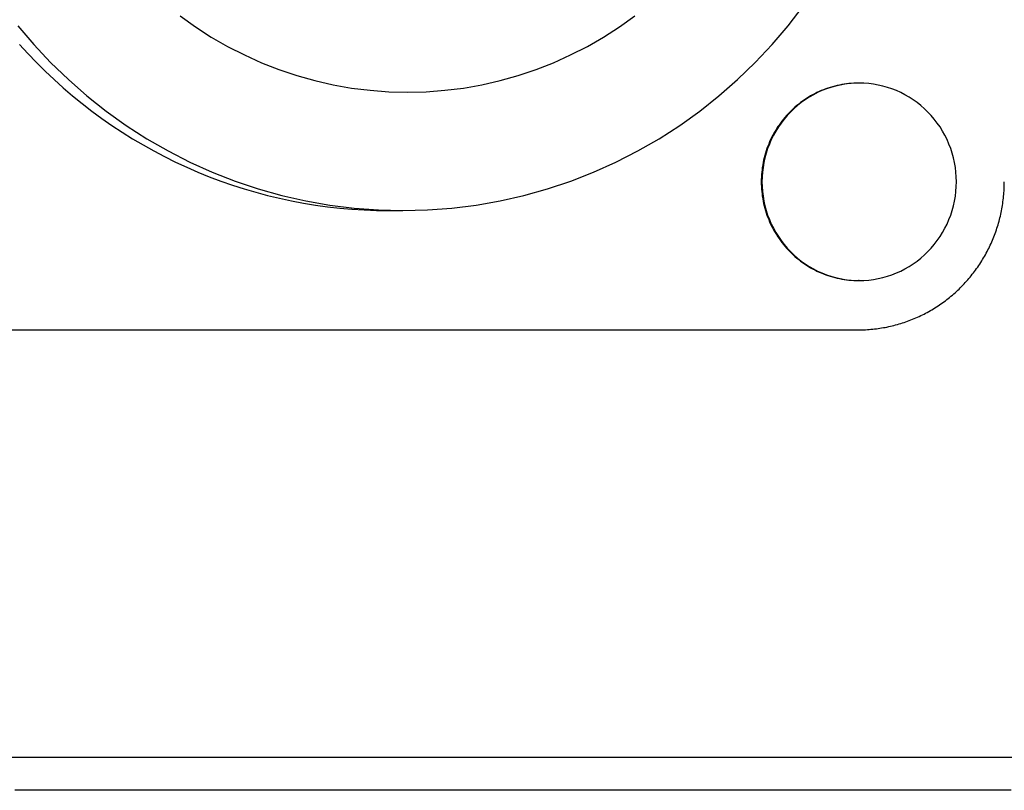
# Model space of a CAD drawing. Extents: x 637 to 3230, y 885 to 2745.
# Tile 108 of 151: x 3046 to 3076, y 1744 to 1767. Entities that reach past the tile are written whole.
import ezdxf

# ---------------------------------------------------------------- set-up
doc = ezdxf.new("R2010")
doc.units = 0
doc.layers.add('KF_GRAVIS_15_REAR', color=7, linetype='CONTINUOUS')

# ---------------------------------------------------------------- blocks, each defined once
blk = doc.blocks.new('KF_GRAVIS_15_REAR')
at = {"layer": 'KF_GRAVIS_15_REAR'}
for p, q in [((49.84182, -488), (49.82089, -488)), ((35.54117, -491.875), (35.9753, -491.875)), ((49.84182, -494), (49.82089, -494)), ((21.26146, -495.5), (49.82089, -495.5)), ((62.33437, -508.5), (7.18514, -508.5))]:
    blk.add_line(p, q, dxfattribs=at)
for points in [[(24.3221, -486.825, 0), (24.575, -487.102, 0), (24.8346, -487.372, 0), (25.1006, -487.635, 0), (25.3728, -487.892, 0), (25.6512, -488.142, 0), (25.9356, -488.385, 0), (26.2257, -488.621, 0), (26.5214, -488.849, 0), (26.8226, -489.07, 0), (27.1291, -489.284, 0), (27.4406, -489.49, 0), (27.7569, -489.688, 0), (28.078, -489.878, 0), (28.4036, -490.06, 0), (28.7334, -490.233, 0), (29.0674, -490.399, 0), (29.4052, -490.556, 0), (29.7468, -490.705, 0), (30.0919, -490.845, 0), (30.4402, -490.976, 0), (30.7916, -491.099, 0), (31.1459, -491.213, 0), (31.5028, -491.318, 0), (31.8621, -491.414, 0), (32.2237, -491.501, 0), (32.5872, -491.58, 0), (32.9526, -491.649, 0), (33.3195, -491.709, 0), (33.6877, -491.759, 0), (34.0571, -491.801, 0), (34.4273, -491.833, 0), (34.7982, -491.856, 0), (35.1696, -491.87, 0), (35.5412, -491.875, 0)], [(24.2708, -486.254, 0), (24.7562, -486.825, 0), (25.2687, -487.372, 0), (25.8069, -487.892, 0), (26.3697, -488.385, 0), (26.9556, -488.849, 0), (27.5632, -489.284, 0), (28.1911, -489.688, 0), (28.8377, -490.06, 0), (29.5015, -490.399, 0), (30.1809, -490.705, 0), (30.8743, -490.976, 0), (31.58, -491.213, 0), (32.2962, -491.414, 0), (33.0214, -491.58, 0), (33.7536, -491.709, 0), (34.4912, -491.801, 0), (35.2323, -491.856, 0), (35.9753, -491.875, 0), (36.7182, -491.856, 0), (37.4594, -491.801, 0), (38.197, -491.709, 0), (38.9292, -491.58, 0), (39.6544, -491.414, 0), (40.3706, -491.213, 0), (41.0763, -490.976, 0), (41.7697, -490.705, 0), (42.4491, -490.399, 0), (43.1129, -490.06, 0), (43.7595, -489.688, 0), (44.3874, -489.284, 0), (44.995, -488.849, 0), (45.5809, -488.385, 0), (46.1437, -487.892, 0), (46.6819, -487.372, 0), (47.1943, -486.825, 0), (47.6798, -486.254, 0), (48.137, -485.659, 0)], [(36.1142, -488.275, 0), (36.6832, -488.261, 0), (37.2508, -488.218, 0), (37.8157, -488.148, 0), (38.3765, -488.049, 0), (38.9318, -487.922, 0), (39.4804, -487.768, 0), (40.0208, -487.587, 0), (40.5519, -487.379, 0), (41.0722, -487.144, 0), (41.5806, -486.885, 0), (42.0758, -486.6, 0), (42.5567, -486.291, 0), (43.022, -485.958, 0)], [(29.2064, -485.958, 0), (29.6718, -486.291, 0), (30.1526, -486.6, 0), (30.6478, -486.885, 0), (31.1562, -487.144, 0), (31.6766, -487.379, 0), (32.2076, -487.587, 0), (32.748, -487.768, 0), (33.2966, -487.922, 0), (33.8519, -488.049, 0), (34.4127, -488.148, 0), (34.9776, -488.218, 0), (35.5452, -488.261, 0), (36.1142, -488.275, 0)], [(49.8209, -488, 0), (49.7484, -488.001, 0), (49.6759, -488.004, 0), (49.6035, -488.008, 0), (49.5313, -488.014, 0), (49.4592, -488.023, 0), (49.3874, -488.032, 0), (49.3158, -488.044, 0), (49.2445, -488.058, 0), (49.1736, -488.073, 0), (49.103, -488.09, 0), (49.0329, -488.109, 0), (48.9633, -488.129, 0), (48.8941, -488.151, 0), (48.8256, -488.175, 0), (48.7576, -488.201, 0), (48.6903, -488.228, 0), (48.6236, -488.257, 0), (48.5577, -488.288, 0), (48.4925, -488.32, 0), (48.4282, -488.354, 0), (48.3647, -488.39, 0), (48.302, -488.427, 0), (48.2403, -488.465, 0), (48.1795, -488.506, 0), (48.1197, -488.547, 0), (48.0609, -488.59, 0), (48.0032, -488.635, 0), (47.9466, -488.681, 0), (47.8911, -488.728, 0), (47.8368, -488.777, 0), (47.7837, -488.827, 0), (47.7318, -488.879, 0), (47.6812, -488.931, 0), (47.6318, -488.985, 0), (47.5838, -489.04, 0), (47.5371, -489.097, 0), (47.4918, -489.154, 0), (47.4479, -489.213, 0), (47.4054, -489.273, 0), (47.3644, -489.333, 0), (47.3248, -489.395, 0), (47.2868, -489.458, 0), (47.2503, -489.521, 0), (47.2153, -489.586, 0), (47.1819, -489.651, 0), (47.1501, -489.717, 0), (47.1199, -489.784, 0), (47.0914, -489.852, 0), (47.0644, -489.92, 0), (47.0392, -489.989, 0), (47.0156, -490.059, 0), (46.9937, -490.129, 0), (46.9735, -490.2, 0), (46.955, -490.271, 0), (46.9382, -490.343, 0), (46.9232, -490.415, 0), (46.91, -490.487, 0), (46.8984, -490.56, 0), (46.8887, -490.633, 0), (46.8807, -490.706, 0), (46.8745, -490.779, 0), (46.87, -490.853, 0), (46.8674, -490.926, 0), (46.8665, -491, 0), (46.8674, -491.074, 0), (46.87, -491.147, 0), (46.8745, -491.221, 0), (46.8807, -491.294, 0), (46.8887, -491.367, 0), (46.8984, -491.44, 0), (46.91, -491.513, 0), (46.9232, -491.585, 0), (46.9382, -491.657, 0), (46.955, -491.729, 0), (46.9735, -491.8, 0), (46.9937, -491.871, 0), (47.0156, -491.941, 0), (47.0392, -492.011, 0), (47.0644, -492.08, 0), (47.0914, -492.148, 0), (47.1199, -492.216, 0), (47.1501, -492.283, 0), (47.1819, -492.349, 0), (47.2153, -492.414, 0), (47.2503, -492.479, 0), (47.2868, -492.542, 0), (47.3248, -492.605, 0), (47.3644, -492.667, 0), (47.4054, -492.727, 0), (47.4479, -492.787, 0), (47.4918, -492.846, 0), (47.5371, -492.903, 0), (47.5838, -492.96, 0), (47.6318, -493.015, 0), (47.6812, -493.069, 0), (47.7318, -493.121, 0), (47.7837, -493.173, 0), (47.8368, -493.223, 0), (47.8911, -493.272, 0), (47.9466, -493.319, 0), (48.0032, -493.365, 0), (48.0609, -493.41, 0), (48.1197, -493.453, 0), (48.1795, -493.494, 0), (48.2403, -493.535, 0), (48.302, -493.573, 0), (48.3647, -493.61, 0), (48.4282, -493.646, 0), (48.4925, -493.68, 0), (48.5577, -493.712, 0), (48.6236, -493.743, 0), (48.6903, -493.772, 0), (48.7576, -493.799, 0), (48.8256, -493.825, 0), (48.8941, -493.849, 0), (48.9633, -493.871, 0), (49.0329, -493.891, 0), (49.103, -493.91, 0), (49.1736, -493.927, 0), (49.2445, -493.942, 0), (49.3158, -493.956, 0), (49.3874, -493.968, 0), (49.4592, -493.977, 0), (49.5313, -493.986, 0), (49.6035, -493.992, 0), (49.6759, -493.996, 0), (49.7484, -493.999, 0), (49.8209, -494, 0)], [(49.8209, -488, 0), (49.7484, -488.001, 0), (49.6759, -488.004, 0), (49.6035, -488.008, 0), (49.5313, -488.014, 0), (49.4592, -488.023, 0), (49.3874, -488.032, 0), (49.3158, -488.044, 0), (49.2445, -488.058, 0), (49.1736, -488.073, 0), (49.103, -488.09, 0), (49.0329, -488.109, 0), (48.9633, -488.129, 0), (48.8941, -488.151, 0), (48.8256, -488.175, 0), (48.7576, -488.201, 0), (48.6903, -488.228, 0), (48.6236, -488.257, 0), (48.5577, -488.288, 0), (48.4925, -488.32, 0), (48.4282, -488.354, 0), (48.3647, -488.39, 0), (48.302, -488.427, 0), (48.2403, -488.465, 0), (48.1795, -488.506, 0), (48.1197, -488.547, 0), (48.0609, -488.59, 0), (48.0032, -488.635, 0), (47.9466, -488.681, 0), (47.8911, -488.728, 0), (47.8368, -488.777, 0), (47.7837, -488.827, 0), (47.7318, -488.879, 0), (47.6812, -488.931, 0), (47.6318, -488.985, 0), (47.5838, -489.04, 0), (47.5371, -489.097, 0), (47.4918, -489.154, 0), (47.4479, -489.213, 0), (47.4054, -489.273, 0), (47.3644, -489.333, 0), (47.3248, -489.395, 0), (47.2868, -489.458, 0), (47.2503, -489.521, 0), (47.2153, -489.586, 0), (47.1819, -489.651, 0), (47.1501, -489.717, 0), (47.1199, -489.784, 0), (47.0914, -489.852, 0), (47.0644, -489.92, 0), (47.0392, -489.989, 0), (47.0156, -490.059, 0), (46.9937, -490.129, 0), (46.9735, -490.2, 0), (46.955, -490.271, 0), (46.9382, -490.343, 0), (46.9232, -490.415, 0), (46.91, -490.487, 0), (46.8984, -490.56, 0), (46.8887, -490.633, 0), (46.8807, -490.706, 0), (46.8745, -490.779, 0), (46.87, -490.853, 0), (46.8674, -490.926, 0), (46.8665, -491, 0), (46.8674, -491.074, 0), (46.87, -491.147, 0), (46.8745, -491.221, 0), (46.8807, -491.294, 0), (46.8887, -491.367, 0), (46.8984, -491.44, 0), (46.91, -491.513, 0), (46.9232, -491.585, 0), (46.9382, -491.657, 0), (46.955, -491.729, 0), (46.9735, -491.8, 0), (46.9937, -491.871, 0), (47.0156, -491.941, 0), (47.0392, -492.011, 0), (47.0644, -492.08, 0), (47.0914, -492.148, 0), (47.1199, -492.216, 0), (47.1501, -492.283, 0), (47.1819, -492.349, 0), (47.2153, -492.414, 0), (47.2503, -492.479, 0), (47.2868, -492.542, 0), (47.3248, -492.605, 0), (47.3644, -492.667, 0), (47.4054, -492.727, 0), (47.4479, -492.787, 0), (47.4918, -492.846, 0), (47.5371, -492.903, 0), (47.5838, -492.96, 0), (47.6318, -493.015, 0), (47.6812, -493.069, 0), (47.7318, -493.121, 0), (47.7837, -493.173, 0), (47.8368, -493.223, 0), (47.8911, -493.272, 0), (47.9466, -493.319, 0), (48.0032, -493.365, 0), (48.0609, -493.41, 0), (48.1197, -493.453, 0), (48.1795, -493.494, 0), (48.2403, -493.535, 0), (48.302, -493.573, 0), (48.3647, -493.61, 0), (48.4282, -493.646, 0), (48.4925, -493.68, 0), (48.5577, -493.712, 0), (48.6236, -493.743, 0), (48.6903, -493.772, 0), (48.7576, -493.799, 0), (48.8256, -493.825, 0), (48.8941, -493.849, 0), (48.9633, -493.871, 0), (49.0329, -493.891, 0), (49.103, -493.91, 0), (49.1736, -493.927, 0), (49.2445, -493.942, 0), (49.3158, -493.956, 0), (49.3874, -493.968, 0), (49.4592, -493.977, 0), (49.5313, -493.986, 0), (49.6035, -493.992, 0), (49.6759, -493.996, 0), (49.7484, -493.999, 0), (49.8209, -494, 0)], [(49.8418, -494, 0), (49.9868, -493.996, 0), (50.1314, -493.986, 0), (50.2753, -493.968, 0), (50.4182, -493.942, 0), (50.5597, -493.91, 0), (50.6994, -493.871, 0), (50.8371, -493.825, 0), (50.9724, -493.772, 0), (51.105, -493.712, 0), (51.2345, -493.646, 0), (51.3607, -493.573, 0), (51.4832, -493.494, 0), (51.6018, -493.41, 0), (51.7161, -493.319, 0), (51.8259, -493.223, 0), (51.9309, -493.121, 0), (52.0309, -493.015, 0), (52.1256, -492.903, 0), (52.2148, -492.787, 0), (52.2983, -492.667, 0), (52.3759, -492.542, 0), (52.4474, -492.414, 0), (52.5126, -492.283, 0), (52.5714, -492.148, 0), (52.6235, -492.011, 0), (52.669, -491.871, 0), (52.7077, -491.729, 0), (52.7395, -491.585, 0), (52.7643, -491.44, 0), (52.782, -491.294, 0), (52.7927, -491.147, 0), (52.7962, -491, 0), (52.7927, -490.853, 0), (52.782, -490.706, 0), (52.7643, -490.56, 0), (52.7395, -490.415, 0), (52.7077, -490.271, 0), (52.669, -490.129, 0), (52.6235, -489.989, 0), (52.5714, -489.852, 0), (52.5126, -489.717, 0), (52.4474, -489.586, 0), (52.3759, -489.458, 0), (52.2983, -489.333, 0), (52.2148, -489.213, 0), (52.1256, -489.097, 0), (52.0309, -488.985, 0), (51.9309, -488.879, 0), (51.8259, -488.777, 0), (51.7161, -488.681, 0), (51.6018, -488.59, 0), (51.4832, -488.506, 0), (51.3607, -488.427, 0), (51.2345, -488.354, 0), (51.105, -488.288, 0), (50.9724, -488.228, 0), (50.8371, -488.175, 0), (50.6994, -488.129, 0), (50.5597, -488.09, 0), (50.4182, -488.058, 0), (50.2753, -488.032, 0), (50.1314, -488.014, 0), (49.9868, -488.004, 0), (49.8418, -488, 0), (49.6969, -488.004, 0), (49.5522, -488.014, 0), (49.4083, -488.032, 0), (49.2654, -488.058, 0), (49.124, -488.09, 0), (48.9842, -488.129, 0), (48.8465, -488.175, 0), (48.7112, -488.228, 0), (48.5786, -488.288, 0), (48.4491, -488.354, 0), (48.3229, -488.427, 0), (48.2004, -488.506, 0), (48.0819, -488.59, 0), (47.9676, -488.681, 0), (47.8578, -488.777, 0), (47.7527, -488.879, 0), (47.6527, -488.985, 0), (47.558, -489.097, 0), (47.4688, -489.213, 0), (47.3853, -489.333, 0), (47.3077, -489.458, 0), (47.2363, -489.586, 0), (47.1711, -489.717, 0), (47.1123, -489.852, 0), (47.0601, -489.989, 0), (47.0146, -490.129, 0), (46.9759, -490.271, 0), (46.9442, -490.415, 0), (46.9194, -490.56, 0), (46.9016, -490.706, 0), (46.891, -490.853, 0), (46.8874, -491, 0), (46.891, -491.147, 0), (46.9016, -491.294, 0), (46.9194, -491.44, 0), (46.9442, -491.585, 0), (46.9759, -491.729, 0), (47.0146, -491.871, 0), (47.0601, -492.011, 0), (47.1123, -492.148, 0), (47.1711, -492.283, 0), (47.2363, -492.414, 0), (47.3077, -492.542, 0), (47.3853, -492.667, 0), (47.4688, -492.787, 0), (47.558, -492.903, 0), (47.6527, -493.015, 0), (47.7527, -493.121, 0), (47.8578, -493.223, 0), (47.9676, -493.319, 0), (48.0819, -493.41, 0), (48.2004, -493.494, 0), (48.3229, -493.573, 0), (48.4491, -493.646, 0), (48.5786, -493.712, 0), (48.7112, -493.772, 0), (48.8465, -493.825, 0), (48.9842, -493.871, 0), (49.124, -493.91, 0), (49.2654, -493.942, 0), (49.4083, -493.968, 0), (49.5522, -493.986, 0), (49.6969, -493.996, 0), (49.8418, -494, 0)], [(49.8209, -495.5, 0), (49.8753, -495.5, 0), (49.9296, -495.499, 0), (49.984, -495.497, 0), (50.0383, -495.495, 0), (50.0926, -495.492, 0), (50.1469, -495.488, 0), (50.2011, -495.483, 0), (50.2553, -495.478, 0), (50.3094, -495.473, 0), (50.3634, -495.466, 0), (50.4173, -495.459, 0), (50.4711, -495.451, 0), (50.5249, -495.443, 0), (50.5785, -495.434, 0), (50.6321, -495.424, 0), (50.6855, -495.414, 0), (50.7387, -495.402, 0), (50.7919, -495.391, 0), (50.8449, -495.378, 0), (50.8977, -495.365, 0), (50.9504, -495.351, 0), (51.0029, -495.337, 0), (51.0552, -495.322, 0), (51.1073, -495.306, 0), (51.1593, -495.29, 0), (51.211, -495.273, 0), (51.2625, -495.255, 0), (51.3139, -495.237, 0), (51.3649, -495.218, 0), (51.4158, -495.198, 0), (51.4664, -495.178, 0), (51.5168, -495.157, 0), (51.5669, -495.136, 0), (51.6168, -495.114, 0), (51.6663, -495.091, 0), (51.7157, -495.068, 0), (51.7647, -495.044, 0), (51.8134, -495.02, 0), (51.8618, -494.994, 0), (51.9099, -494.969, 0), (51.9577, -494.942, 0), (52.0052, -494.915, 0), (52.0524, -494.888, 0), (52.0992, -494.86, 0), (52.1457, -494.831, 0), (52.1918, -494.802, 0), (52.2376, -494.772, 0), (52.283, -494.742, 0), (52.328, -494.711, 0), (52.3727, -494.679, 0), (52.4169, -494.647, 0), (52.4608, -494.614, 0), (52.5043, -494.581, 0), (52.5474, -494.548, 0), (52.59, -494.513, 0), (52.6323, -494.479, 0), (52.6741, -494.443, 0), (52.7155, -494.407, 0), (52.7565, -494.371, 0), (52.797, -494.334, 0), (52.8371, -494.297, 0), (52.8767, -494.259, 0), (52.9158, -494.221, 0), (52.9545, -494.182, 0), (52.9927, -494.143, 0), (53.0305, -494.103, 0), (53.0677, -494.063, 0), (53.1045, -494.022, 0), (53.1408, -493.981, 0), (53.1766, -493.939, 0), (53.2118, -493.897, 0), (53.2466, -493.855, 0), (53.2808, -493.812, 0), (53.3145, -493.769, 0), (53.3477, -493.725, 0), (53.3804, -493.681, 0), (53.4125, -493.636, 0), (53.4441, -493.591, 0), (53.4752, -493.546, 0), (53.5057, -493.5, 0), (53.5356, -493.454, 0), (53.565, -493.407, 0), (53.5938, -493.361, 0), (53.622, -493.313, 0), (53.6497, -493.266, 0), (53.6768, -493.218, 0), (53.7033, -493.17, 0), (53.7292, -493.121, 0), (53.7546, -493.072, 0), (53.7793, -493.023, 0), (53.8035, -492.974, 0), (53.827, -492.924, 0), (53.85, -492.874, 0), (53.8723, -492.824, 0), (53.8941, -492.773, 0), (53.9152, -492.722, 0), (53.9357, -492.671, 0), (53.9556, -492.62, 0), (53.9748, -492.568, 0), (53.9935, -492.516, 0), (54.0115, -492.464, 0), (54.0288, -492.412, 0), (54.0456, -492.359, 0), (54.0617, -492.306, 0), (54.0772, -492.253, 0), (54.092, -492.2, 0), (54.1062, -492.147, 0), (54.1197, -492.093, 0), (54.1326, -492.04, 0), (54.1448, -491.986, 0), (54.1564, -491.932, 0), (54.1674, -491.878, 0), (54.1776, -491.824, 0), (54.1873, -491.769, 0), (54.1962, -491.715, 0), (54.2046, -491.66, 0), (54.2122, -491.606, 0), (54.2192, -491.551, 0), (54.2255, -491.496, 0), (54.2312, -491.441, 0), (54.2362, -491.386, 0), (54.2405, -491.331, 0), (54.2442, -491.276, 0), (54.2472, -491.221, 0), (54.2495, -491.166, 0), (54.2512, -491.11, 0), (54.2522, -491.055, 0), (54.2525, -491, 0)], [(54.4633, -509.5, 0), (54.2424, -509.5, 0), (54.0216, -509.5, 0), (53.8007, -509.5, 0), (53.5799, -509.5, 0), (53.3591, -509.5, 0), (53.1384, -509.5, 0), (52.9176, -509.5, 0), (52.6969, -509.5, 0), (52.4761, -509.5, 0), (52.2554, -509.5, 0), (52.0348, -509.5, 0), (51.8141, -509.5, 0), (51.5935, -509.5, 0), (51.3729, -509.5, 0), (51.1523, -509.5, 0), (50.9317, -509.5, 0), (50.7112, -509.5, 0), (50.4906, -509.5, 0), (50.2702, -509.5, 0), (50.0497, -509.5, 0), (49.8293, -509.5, 0), (49.6089, -509.5, 0), (49.3885, -509.5, 0), (49.1682, -509.5, 0), (48.9479, -509.5, 0), (48.7276, -509.5, 0), (48.5073, -509.5, 0), (48.2871, -509.5, 0), (48.067, -509.5, 0), (47.8468, -509.5, 0), (47.6267, -509.5, 0), (47.4066, -509.5, 0), (47.1866, -509.5, 0), (46.9666, -509.5, 0), (46.7467, -509.5, 0), (46.5268, -509.5, 0), (46.3069, -509.5, 0), (46.0871, -509.5, 0), (45.8673, -509.5, 0), (45.6475, -509.5, 0), (45.4278, -509.5, 0), (45.2082, -509.5, 0), (44.9886, -509.5, 0), (44.769, -509.5, 0), (44.5495, -509.5, 0), (44.33, -509.5, 0), (44.1106, -509.5, 0), (43.8912, -509.5, 0), (43.6719, -509.5, 0), (43.4526, -509.5, 0), (43.2334, -509.5, 0), (43.0143, -509.5, 0), (42.7951, -509.5, 0), (42.5761, -509.5, 0), (42.3571, -509.5, 0), (42.1381, -509.5, 0), (41.9192, -509.5, 0), (41.7004, -509.5, 0), (41.4816, -509.5, 0), (41.2629, -509.5, 0), (41.0442, -509.5, 0), (40.8256, -509.5, 0), (40.6071, -509.5, 0), (40.3886, -509.5, 0), (40.1702, -509.5, 0), (39.9518, -509.5, 0), (39.7335, -509.5, 0), (39.5153, -509.5, 0), (39.2971, -509.5, 0), (39.079, -509.5, 0), (38.861, -509.5, 0), (38.643, -509.5, 0), (38.4252, -509.5, 0), (38.2073, -509.5, 0), (37.9896, -509.5, 0), (37.7719, -509.5, 0), (37.5542, -509.5, 0), (37.3366, -509.5, 0), (37.1191, -509.5, 0), (36.9016, -509.5, 0), (36.6841, -509.5, 0), (36.4667, -509.5, 0), (36.2494, -509.5, 0), (36.0321, -509.5, 0), (35.8149, -509.5, 0), (35.5977, -509.5, 0), (35.3806, -509.5, 0), (35.1635, -509.5, 0), (34.9465, -509.5, 0), (34.7295, -509.5, 0), (34.5126, -509.5, 0), (34.2958, -509.5, 0), (34.079, -509.5, 0), (33.8622, -509.5, 0), (33.6456, -509.5, 0), (33.429, -509.5, 0), (33.2124, -509.5, 0), (32.9959, -509.5, 0), (32.7795, -509.5, 0), (32.5631, -509.5, 0), (32.3468, -509.5, 0), (32.1306, -509.5, 0), (31.9144, -509.5, 0), (31.6983, -509.5, 0), (31.4823, -509.5, 0), (31.2663, -509.5, 0), (31.0504, -509.5, 0), (30.8345, -509.5, 0), (30.6188, -509.5, 0), (30.4031, -509.5, 0), (30.1874, -509.5, 0), (29.9719, -509.5, 0), (29.7564, -509.5, 0), (29.5409, -509.5, 0), (29.3256, -509.5, 0), (29.1103, -509.5, 0), (28.8951, -509.5, 0), (28.6799, -509.5, 0), (28.4649, -509.5, 0), (28.2499, -509.5, 0), (28.035, -509.5, 0), (27.8201, -509.5, 0), (27.6053, -509.5, 0), (27.3907, -509.5, 0), (27.176, -509.5, 0), (26.9615, -509.5, 0), (26.7471, -509.5, 0), (26.5327, -509.5, 0), (26.3184, -509.5, 0), (26.1042, -509.5, 0), (25.89, -509.5, 0), (25.676, -509.5, 0), (25.462, -509.5, 0), (25.2481, -509.5, 0), (25.0343, -509.5, 0), (24.8206, -509.5, 0), (24.6069, -509.5, 0), (24.3934, -509.5, 0), (24.1799, -509.5, 0)]]:
    blk.add_polyline3d(points, dxfattribs=at)

msp = doc.modelspace()

# ---------------------------------------------------------------- block references
at = {"layer": 'KF_GRAVIS_15_REAR'}
msp.add_blockref('KF_GRAVIS_15_REAR', (3021.439, 2253.101), dxfattribs=at)

doc.saveas('drawing.dxf')
